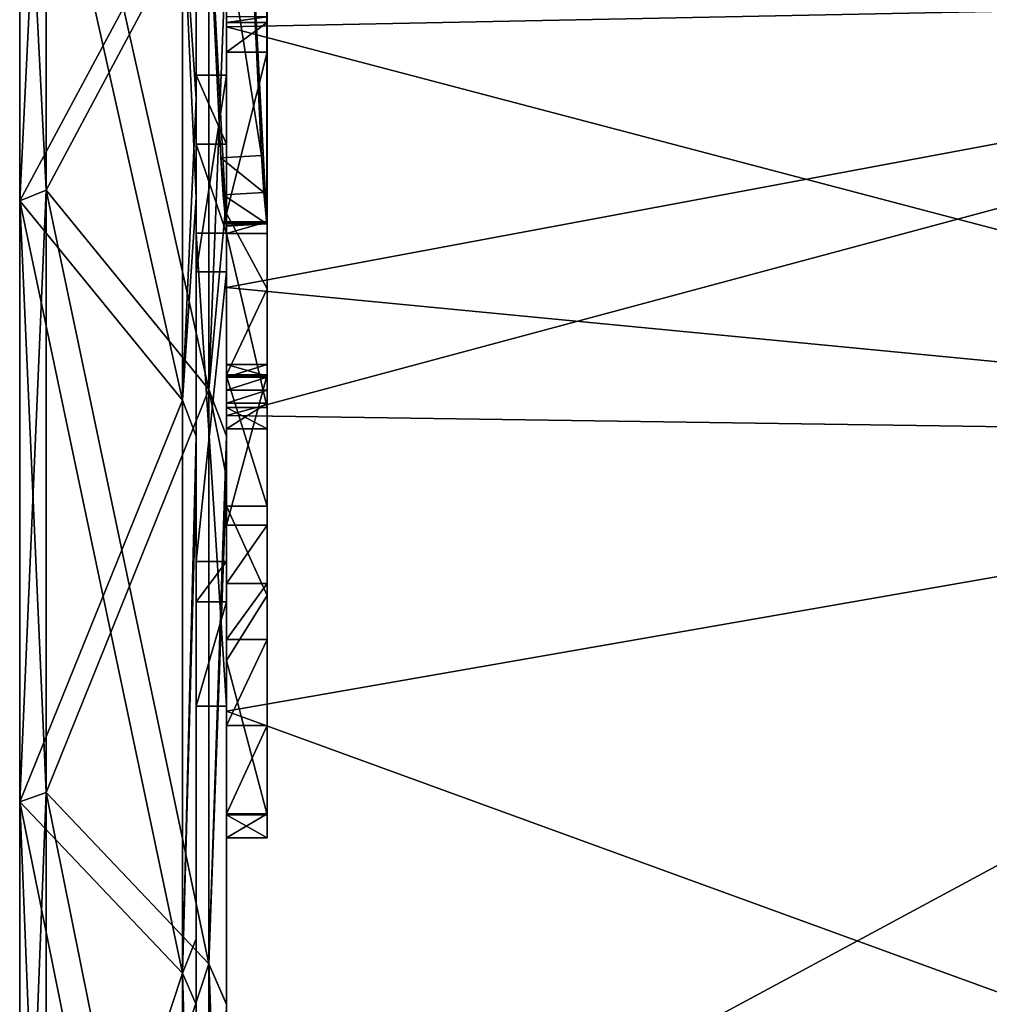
# Model space of a CAD drawing. Extents: x -1633 to 62, y -535 to 375.
# Tile 124 of 256: x -1280 to -1233, y 173 to 221. Entities that reach past the tile are written whole.
import ezdxf

# ---------------------------------------------------------------- set-up
doc = ezdxf.new("R2010")
doc.units = 0
doc.header["$LTSCALE"] = 33.374815
for name, color, linetype in [('408', 7, 'CONTINUOUS'), ('411', 7, 'CONTINUOUS'), ('464', 7, 'CONTINUOUS'), ('465', 7, 'CONTINUOUS'), ('466', 7, 'CONTINUOUS'), ('467', 7, 'CONTINUOUS'), ('470', 7, 'CONTINUOUS'), ('471', 7, 'CONTINUOUS'), ('472', 7, 'CONTINUOUS'), ('479', 7, 'CONTINUOUS'), ('480', 7, 'CONTINUOUS'), ('488', 7, 'CONTINUOUS'), ('490', 7, 'CONTINUOUS'), ('494', 7, 'CONTINUOUS'), ('496', 7, 'CONTINUOUS'), ('505', 7, 'CONTINUOUS'), ('507', 7, 'CONTINUOUS'), ('516', 7, 'CONTINUOUS'), ('518', 7, 'CONTINUOUS'), ('519', 7, 'CONTINUOUS'), ('520', 7, 'CONTINUOUS'), ('521', 7, 'CONTINUOUS'), ('522', 7, 'CONTINUOUS'), ('827', 7, 'CONTINUOUS'), ('828', 7, 'CONTINUOUS'), ('833', 7, 'CONTINUOUS'), ('834', 7, 'CONTINUOUS'), ('836', 7, 'CONTINUOUS'), ('839', 7, 'CONTINUOUS'), ('845', 7, 'CONTINUOUS'), ('860', 7, 'CONTINUOUS'), ('861', 7, 'CONTINUOUS'), ('862', 7, 'CONTINUOUS'), ('863', 7, 'CONTINUOUS')]:
    doc.layers.add(name, color=color, linetype=linetype)

msp = doc.modelspace()

# ---------------------------------------------------------------- linework, layer by layer
at = {"layer": '408', "color": 7, "linetype": 'CONTINUOUS'}
for points in [[(-1269.977, 224.613, 13.196), (-1269.977, 225, 0), (-1269.977, 220.677, -43.895), (-1269.977, 224.613, 13.196)], [(-1269.977, 149.801, 48.959), (-1269.977, 201.593, 99.926), (-1269.977, 224.613, 13.196), (-1269.977, 149.801, 48.959)], [(-1269.977, 175.379, -34.195), (-1269.977, 149.801, 48.959), (-1269.977, 224.613, 13.196), (-1269.977, 175.379, -34.195)], [(-1269.977, 201.593, 99.926), (-1269.977, 207.873, 86.104), (-1269.977, 224.613, 13.196), (-1269.977, 201.593, 99.926)], [(-1269.977, 175.379, -34.195), (-1269.977, 224.613, 13.196), (-1269.977, 220.677, -43.895), (-1269.977, 175.379, -34.195)], [(-1269.977, 207.873, -86.104), (-1269.977, 175.379, -34.195), (-1269.977, 220.677, -43.895), (-1269.977, 207.873, -86.104)], [(-1269.977, 187.08, -125.004), (-1269.977, 175.379, -34.195), (-1269.977, 207.873, -86.104), (-1269.977, 187.08, -125.004)], [(-1269.977, 101.598, 109.488), (-1269.977, 155, 163.095), (-1269.977, 201.593, 99.926), (-1269.977, 101.598, 109.488)], [(-1269.977, 149.801, 48.959), (-1269.977, 101.598, 109.488), (-1269.977, 201.593, 99.926), (-1269.977, 149.801, 48.959)], [(-1269.977, 155, 163.095), (-1269.977, 159.099, 159.099), (-1269.977, 201.593, 99.926), (-1269.977, 155, 163.095)], [(-1269.977, 128.318, -81.256), (-1269.977, 175.379, -34.195), (-1269.977, 187.08, -125.004), (-1269.977, 128.318, -81.256)], [(-1269.977, 159.099, -159.099), (-1269.977, 128.318, -81.256), (-1269.977, 187.08, -125.004), (-1269.977, 159.099, -159.099)], [(-1269.977, 100.111, -0.731), (-1269.977, 149.801, 48.959), (-1269.977, 175.379, -34.195), (-1269.977, 100.111, -0.731)], [(-1269.977, 128.318, -81.256), (-1269.977, 100.111, -0.731), (-1269.977, 175.379, -34.195), (-1269.977, 128.318, -81.256)]]:
    msp.add_3dface(points, dxfattribs=at)
at = {"layer": '411', "color": 7, "linetype": 'CONTINUOUS'}
for points in [[(-1269.977, 220.677, -43.895), (-1269.977, 225, 0), (-1193.169, 222.23, -35.198), (-1269.977, 220.677, -43.895)], [(-1269.977, 224.613, 13.196), (-1269.977, 207.873, 86.104), (-1193.169, 222.23, 35.198), (-1269.977, 224.613, 13.196)], [(-1269.977, 207.873, 86.104), (-1269.977, 201.593, 99.926), (-1193.169, 222.23, 35.198), (-1269.977, 207.873, 86.104)], [(-1193.169, 222.23, 35.198), (-1269.977, 201.593, 99.926), (-1193.169, 200.476, 102.148), (-1193.169, 222.23, 35.198)], [(-1193.169, 200.476, -102.148), (-1269.977, 220.677, -43.895), (-1193.169, 222.23, -35.198), (-1193.169, 200.476, -102.148)], [(-1269.977, 207.873, -86.104), (-1269.977, 220.677, -43.895), (-1193.169, 200.476, -102.148), (-1269.977, 207.873, -86.104)], [(-1269.977, 187.08, -125.004), (-1269.977, 207.873, -86.104), (-1193.169, 200.476, -102.148), (-1269.977, 187.08, -125.004)], [(-1269.977, 201.593, 99.926), (-1269.977, 159.099, 159.099), (-1193.169, 200.476, 102.148), (-1269.977, 201.593, 99.926)], [(-1193.169, 200.476, 102.148), (-1269.977, 159.099, 159.099), (-1193.169, 159.099, 159.099), (-1193.169, 200.476, 102.148)], [(-1193.169, 159.099, -159.099), (-1269.977, 187.08, -125.004), (-1193.169, 200.476, -102.148), (-1193.169, 159.099, -159.099)], [(-1269.977, 159.099, -159.099), (-1269.977, 187.08, -125.004), (-1193.169, 159.099, -159.099), (-1269.977, 159.099, -159.099)]]:
    msp.add_3dface(points, dxfattribs=at)
at = {"layer": '464', "color": 7, "linetype": 'CONTINUOUS'}
for points in [[(-1269.977, 216.52, -211.743), (-1269.977, 221.166, -194.604), (-1269.977, 229.561, -214.337), (-1269.977, 216.52, -211.743)], [(-1269.977, 226.733, -216.68), (-1269.977, 216.52, -211.743), (-1269.977, 229.561, -214.337), (-1269.977, 226.733, -216.68)], [(-1269.977, 211.906, -228.964), (-1269.977, 216.52, -211.743), (-1269.977, 226.733, -216.68), (-1269.977, 211.906, -228.964)], [(-1269.977, 221.166, -194.604), (-1269.977, 216.52, -211.743), (-1269.977, 220.893, -194.641), (-1269.977, 221.166, -194.604)], [(-1269.977, 220.893, -194.641), (-1269.977, 216.52, -211.743), (-1269.977, 200.366, -192.135), (-1269.977, 220.893, -194.641)], [(-1269.977, 219.439, -194.143), (-1269.977, 220.893, -194.641), (-1269.977, 200.366, -192.135), (-1269.977, 219.439, -194.143)], [(-1269.977, 219.439, -194.143), (-1269.977, 200.366, -192.135), (-1269.977, 211.513, -187.131), (-1269.977, 219.439, -194.143)], [(-1269.977, 216.52, -211.743), (-1269.977, 211.906, -228.964), (-1269.977, 203.53, -210.762), (-1269.977, 216.52, -211.743)], [(-1269.977, 200.366, -192.135), (-1269.977, 216.52, -211.743), (-1269.977, 197.147, -204.151), (-1269.977, 200.366, -192.135)], [(-1269.977, 197.147, -204.151), (-1269.977, 216.52, -211.743), (-1269.977, 203.53, -210.762), (-1269.977, 197.147, -204.151)], [(-1269.977, 211.906, -228.964), (-1269.977, 211.098, -229.633), (-1269.977, 201.983, -220.426), (-1269.977, 211.906, -228.964)], [(-1269.977, 203.53, -210.762), (-1269.977, 211.906, -228.964), (-1269.977, 204.091, -212.193), (-1269.977, 203.53, -210.762)], [(-1269.977, 204.091, -212.193), (-1269.977, 211.906, -228.964), (-1269.977, 203.471, -213.599), (-1269.977, 204.091, -212.193)], [(-1269.977, 203.471, -213.599), (-1269.977, 211.906, -228.964), (-1269.977, 202.832, -214.206), (-1269.977, 203.471, -213.599)], [(-1269.977, 202.832, -214.206), (-1269.977, 211.906, -228.964), (-1269.977, 202.191, -214.811), (-1269.977, 202.832, -214.206)], [(-1269.977, 202.191, -214.811), (-1269.977, 211.906, -228.964), (-1269.977, 200.935, -217.576), (-1269.977, 202.191, -214.811)], [(-1269.977, 200.935, -217.576), (-1269.977, 211.906, -228.964), (-1269.977, 201.983, -220.426), (-1269.977, 200.935, -217.576)], [(-1269.977, 203.586, -180.118), (-1269.977, 211.513, -187.131), (-1269.977, 200.366, -192.135), (-1269.977, 203.586, -180.118)], [(-1269.977, 201.983, -220.426), (-1269.977, 211.098, -229.633), (-1269.977, 210.536, -229.759), (-1269.977, 201.983, -220.426)], [(-1269.977, 203.586, -180.118), (-1269.977, 200.366, -192.135), (-1269.977, 186.37, -178.41), (-1269.977, 203.586, -180.118)], [(-1269.977, 196.204, -173.586), (-1269.977, 203.586, -180.118), (-1269.977, 190.598, -173.886), (-1269.977, 196.204, -173.586)], [(-1269.977, 190.598, -173.886), (-1269.977, 203.586, -180.118), (-1269.977, 186.37, -178.41), (-1269.977, 190.598, -173.886)], [(-1269.977, 197.147, -204.151), (-1269.977, 189.563, -196.298), (-1269.977, 200.366, -192.135), (-1269.977, 197.147, -204.151)], [(-1269.977, 186.37, -178.41), (-1269.977, 200.366, -192.135), (-1269.977, 182.034, -182.832), (-1269.977, 186.37, -178.41)], [(-1269.977, 182.034, -182.832), (-1269.977, 200.366, -192.135), (-1269.977, 180.857, -185.627), (-1269.977, 182.034, -182.832)], [(-1269.977, 180.857, -185.627), (-1269.977, 200.366, -192.135), (-1269.977, 181.979, -188.445), (-1269.977, 180.857, -185.627)], [(-1269.977, 181.979, -188.445), (-1269.977, 200.366, -192.135), (-1269.977, 189.563, -196.298), (-1269.977, 181.979, -188.445)], [(-1269.977, 193.339, -172.588), (-1269.977, 196.204, -173.586), (-1269.977, 190.598, -173.886), (-1269.977, 193.339, -172.588)]]:
    msp.add_3dface(points, dxfattribs=at)
at = {"layer": '465', "color": 7, "linetype": 'CONTINUOUS'}
for points in [[(-1267.977, 226.733, -216.68), (-1267.977, 239.421, -206.168), (-1267.977, 216.52, -211.743), (-1267.977, 226.733, -216.68)], [(-1267.977, 239.421, -206.168), (-1267.977, 221.166, -194.604), (-1267.977, 216.52, -211.743), (-1267.977, 239.421, -206.168)], [(-1267.977, 211.906, -228.964), (-1267.977, 226.733, -216.68), (-1267.977, 216.52, -211.743), (-1267.977, 211.906, -228.964)], [(-1267.977, 221.166, -194.604), (-1267.977, 220.893, -194.641), (-1267.977, 216.52, -211.743), (-1267.977, 221.166, -194.604)], [(-1267.977, 220.893, -194.641), (-1267.977, 219.439, -194.143), (-1267.977, 200.366, -192.135), (-1267.977, 220.893, -194.641)], [(-1267.977, 197.147, -204.151), (-1267.977, 220.893, -194.641), (-1267.977, 200.366, -192.135), (-1267.977, 197.147, -204.151)], [(-1267.977, 220.893, -194.641), (-1267.977, 197.147, -204.151), (-1267.977, 216.52, -211.743), (-1267.977, 220.893, -194.641)], [(-1267.977, 219.439, -194.143), (-1267.977, 207.821, -183.865), (-1267.977, 200.366, -192.135), (-1267.977, 219.439, -194.143)], [(-1267.977, 201.983, -220.426), (-1267.977, 211.906, -228.964), (-1267.977, 216.52, -211.743), (-1267.977, 201.983, -220.426)], [(-1267.977, 197.147, -204.151), (-1267.977, 203.53, -210.762), (-1267.977, 216.52, -211.743), (-1267.977, 197.147, -204.151)], [(-1267.977, 203.53, -210.762), (-1267.977, 204.091, -212.193), (-1267.977, 216.52, -211.743), (-1267.977, 203.53, -210.762)], [(-1267.977, 204.091, -212.193), (-1267.977, 203.471, -213.599), (-1267.977, 216.52, -211.743), (-1267.977, 204.091, -212.193)], [(-1267.977, 203.471, -213.599), (-1267.977, 202.832, -214.206), (-1267.977, 216.52, -211.743), (-1267.977, 203.471, -213.599)], [(-1267.977, 202.832, -214.206), (-1267.977, 202.191, -214.811), (-1267.977, 216.52, -211.743), (-1267.977, 202.832, -214.206)], [(-1267.977, 202.191, -214.811), (-1267.977, 200.935, -217.576), (-1267.977, 216.52, -211.743), (-1267.977, 202.191, -214.811)], [(-1267.977, 200.935, -217.576), (-1267.977, 201.983, -220.426), (-1267.977, 216.52, -211.743), (-1267.977, 200.935, -217.576)], [(-1267.977, 211.098, -229.633), (-1267.977, 211.906, -228.964), (-1267.977, 210.536, -229.759), (-1267.977, 211.098, -229.633)], [(-1267.977, 211.906, -228.964), (-1267.977, 201.983, -220.426), (-1267.977, 210.536, -229.759), (-1267.977, 211.906, -228.964)], [(-1267.977, 207.821, -183.865), (-1267.977, 203.586, -180.118), (-1267.977, 200.366, -192.135), (-1267.977, 207.821, -183.865)], [(-1267.977, 203.586, -180.118), (-1267.977, 196.204, -173.586), (-1267.977, 190.598, -173.886), (-1267.977, 203.586, -180.118)], [(-1267.977, 203.586, -180.118), (-1267.977, 190.598, -173.886), (-1267.977, 186.37, -178.41), (-1267.977, 203.586, -180.118)], [(-1267.977, 182.034, -182.832), (-1267.977, 203.586, -180.118), (-1267.977, 186.37, -178.41), (-1267.977, 182.034, -182.832)], [(-1267.977, 203.586, -180.118), (-1267.977, 182.034, -182.832), (-1267.977, 180.857, -185.627), (-1267.977, 203.586, -180.118)], [(-1267.977, 203.586, -180.118), (-1267.977, 180.857, -185.627), (-1267.977, 200.366, -192.135), (-1267.977, 203.586, -180.118)], [(-1267.977, 180.857, -185.627), (-1267.977, 181.979, -188.445), (-1267.977, 200.366, -192.135), (-1267.977, 180.857, -185.627)], [(-1267.977, 181.979, -188.445), (-1267.977, 192.755, -199.603), (-1267.977, 200.366, -192.135), (-1267.977, 181.979, -188.445)], [(-1267.977, 192.755, -199.603), (-1267.977, 197.147, -204.151), (-1267.977, 200.366, -192.135), (-1267.977, 192.755, -199.603)], [(-1267.977, 196.204, -173.586), (-1267.977, 193.339, -172.588), (-1267.977, 190.598, -173.886), (-1267.977, 196.204, -173.586)]]:
    msp.add_3dface(points, dxfattribs=at)
at = {"layer": '466', "color": 7, "linetype": 'CONTINUOUS'}
for points in [[(-1269.977, 203.471, -213.599), (-1269.977, 202.832, -214.206), (-1267.977, 203.471, -213.599), (-1269.977, 203.471, -213.599)], [(-1267.977, 203.471, -213.599), (-1269.977, 202.832, -214.206), (-1267.977, 202.832, -214.206), (-1267.977, 203.471, -213.599)], [(-1269.977, 202.832, -214.206), (-1269.977, 202.191, -214.811), (-1267.977, 202.832, -214.206), (-1269.977, 202.832, -214.206)], [(-1269.977, 202.191, -214.811), (-1267.977, 202.191, -214.811), (-1267.977, 202.832, -214.206), (-1269.977, 202.191, -214.811)]]:
    msp.add_3dface(points, dxfattribs=at)
at = {"layer": '467', "color": 7, "linetype": 'CONTINUOUS'}
for points in [[(-1269.977, 201.983, -220.426), (-1269.977, 210.536, -229.759), (-1267.977, 201.983, -220.426), (-1269.977, 201.983, -220.426)], [(-1267.977, 201.983, -220.426), (-1269.977, 210.536, -229.759), (-1267.977, 210.536, -229.759), (-1267.977, 201.983, -220.426)]]:
    msp.add_3dface(points, dxfattribs=at)
at = {"layer": '470', "color": 7, "linetype": 'CONTINUOUS'}
for points in [[(-1269.977, 190.598, -173.886), (-1269.977, 186.37, -178.41), (-1267.977, 190.598, -173.886), (-1269.977, 190.598, -173.886)], [(-1267.977, 190.598, -173.886), (-1269.977, 186.37, -178.41), (-1267.977, 186.37, -178.41), (-1267.977, 190.598, -173.886)], [(-1269.977, 186.37, -178.41), (-1269.977, 182.034, -182.832), (-1267.977, 186.37, -178.41), (-1269.977, 186.37, -178.41)], [(-1269.977, 182.034, -182.832), (-1267.977, 182.034, -182.832), (-1267.977, 186.37, -178.41), (-1269.977, 182.034, -182.832)]]:
    msp.add_3dface(points, dxfattribs=at)
at = {"layer": '471', "color": 7, "linetype": 'CONTINUOUS'}
for points in [[(-1269.977, 197.147, -204.151), (-1269.977, 203.53, -210.762), (-1267.977, 197.147, -204.151), (-1269.977, 197.147, -204.151)], [(-1267.977, 197.147, -204.151), (-1269.977, 203.53, -210.762), (-1267.977, 203.53, -210.762), (-1267.977, 197.147, -204.151)], [(-1269.977, 189.563, -196.298), (-1269.977, 197.147, -204.151), (-1267.977, 192.755, -199.603), (-1269.977, 189.563, -196.298)], [(-1267.977, 192.755, -199.603), (-1269.977, 197.147, -204.151), (-1267.977, 197.147, -204.151), (-1267.977, 192.755, -199.603)], [(-1267.977, 181.979, -188.445), (-1269.977, 189.563, -196.298), (-1267.977, 192.755, -199.603), (-1267.977, 181.979, -188.445)], [(-1269.977, 181.979, -188.445), (-1269.977, 189.563, -196.298), (-1267.977, 181.979, -188.445), (-1269.977, 181.979, -188.445)]]:
    msp.add_3dface(points, dxfattribs=at)
at = {"layer": '472', "color": 7, "linetype": 'CONTINUOUS'}
for points in [[(-1269.977, 219.439, -194.143), (-1269.977, 211.513, -187.131), (-1267.977, 219.439, -194.143), (-1269.977, 219.439, -194.143)], [(-1267.977, 219.439, -194.143), (-1269.977, 211.513, -187.131), (-1267.977, 207.821, -183.865), (-1267.977, 219.439, -194.143)], [(-1269.977, 211.513, -187.131), (-1269.977, 203.586, -180.118), (-1267.977, 207.821, -183.865), (-1269.977, 211.513, -187.131)], [(-1267.977, 207.821, -183.865), (-1269.977, 203.586, -180.118), (-1267.977, 203.586, -180.118), (-1267.977, 207.821, -183.865)], [(-1269.977, 203.586, -180.118), (-1269.977, 196.204, -173.586), (-1267.977, 203.586, -180.118), (-1269.977, 203.586, -180.118)], [(-1267.977, 203.586, -180.118), (-1269.977, 196.204, -173.586), (-1267.977, 196.204, -173.586), (-1267.977, 203.586, -180.118)]]:
    msp.add_3dface(points, dxfattribs=at)
at = {"layer": '479', "color": 7, "linetype": 'CONTINUOUS'}
for points in [[(-1269.977, 182.034, -182.832), (-1269.977, 180.857, -185.627), (-1267.977, 182.034, -182.832), (-1269.977, 182.034, -182.832)], [(-1267.977, 182.034, -182.832), (-1269.977, 180.857, -185.627), (-1267.977, 180.857, -185.627), (-1267.977, 182.034, -182.832)], [(-1269.977, 180.857, -185.627), (-1269.977, 181.979, -188.445), (-1267.977, 180.857, -185.627), (-1269.977, 180.857, -185.627)], [(-1267.977, 180.857, -185.627), (-1269.977, 181.979, -188.445), (-1267.977, 181.979, -188.445), (-1267.977, 180.857, -185.627)]]:
    msp.add_3dface(points, dxfattribs=at)
at = {"layer": '480', "color": 7, "linetype": 'CONTINUOUS'}
for points in [[(-1269.977, 196.204, -173.586), (-1269.977, 193.339, -172.588), (-1267.977, 196.204, -173.586), (-1269.977, 196.204, -173.586)], [(-1267.977, 196.204, -173.586), (-1269.977, 193.339, -172.588), (-1267.977, 193.339, -172.588), (-1267.977, 196.204, -173.586)], [(-1269.977, 193.339, -172.588), (-1269.977, 190.598, -173.886), (-1267.977, 193.339, -172.588), (-1269.977, 193.339, -172.588)], [(-1267.977, 193.339, -172.588), (-1269.977, 190.598, -173.886), (-1267.977, 190.598, -173.886), (-1267.977, 193.339, -172.588)]]:
    msp.add_3dface(points, dxfattribs=at)
at = {"layer": '488', "color": 7, "linetype": 'CONTINUOUS'}
for points in [[(-1269.977, 203.53, -210.762), (-1269.977, 204.091, -212.193), (-1267.977, 203.53, -210.762), (-1269.977, 203.53, -210.762)], [(-1269.977, 204.091, -212.193), (-1269.977, 203.471, -213.599), (-1267.977, 204.091, -212.193), (-1269.977, 204.091, -212.193)], [(-1267.977, 203.53, -210.762), (-1269.977, 204.091, -212.193), (-1267.977, 204.091, -212.193), (-1267.977, 203.53, -210.762)], [(-1267.977, 204.091, -212.193), (-1269.977, 203.471, -213.599), (-1267.977, 203.471, -213.599), (-1267.977, 204.091, -212.193)]]:
    msp.add_3dface(points, dxfattribs=at)
at = {"layer": '490', "color": 7, "linetype": 'CONTINUOUS'}
for points in [[(-1269.977, 221.166, -194.604), (-1269.977, 220.893, -194.641), (-1267.977, 221.166, -194.604), (-1269.977, 221.166, -194.604)], [(-1267.977, 221.166, -194.604), (-1269.977, 220.893, -194.641), (-1267.977, 220.893, -194.641), (-1267.977, 221.166, -194.604)], [(-1269.977, 220.893, -194.641), (-1269.977, 219.439, -194.143), (-1267.977, 220.893, -194.641), (-1269.977, 220.893, -194.641)], [(-1267.977, 220.893, -194.641), (-1269.977, 219.439, -194.143), (-1267.977, 219.439, -194.143), (-1267.977, 220.893, -194.641)]]:
    msp.add_3dface(points, dxfattribs=at)
at = {"layer": '494', "color": 7, "linetype": 'CONTINUOUS'}
for points in [[(-1269.132, 232.651, -229.138), (-1268.267, 214.359, -231.449), (-1271.124, 232.539, -229.003), (-1269.132, 232.651, -229.138)], [(-1271.124, 232.539, -229.003), (-1268.267, 214.359, -231.449), (-1270.259, 214.248, -231.314), (-1271.124, 232.539, -229.003)]]:
    msp.add_3dface(points, dxfattribs=at)
at = {"layer": '496', "color": 7, "linetype": 'CONTINUOUS'}
for points in [[(-1269.977, 202.191, -214.811), (-1269.977, 200.935, -217.576), (-1267.977, 202.191, -214.811), (-1269.977, 202.191, -214.811)], [(-1267.977, 202.191, -214.811), (-1269.977, 200.935, -217.576), (-1267.977, 200.935, -217.576), (-1267.977, 202.191, -214.811)], [(-1269.977, 200.935, -217.576), (-1269.977, 201.983, -220.426), (-1267.977, 200.935, -217.576), (-1269.977, 200.935, -217.576)], [(-1267.977, 200.935, -217.576), (-1269.977, 201.983, -220.426), (-1267.977, 201.983, -220.426), (-1267.977, 200.935, -217.576)]]:
    msp.add_3dface(points, dxfattribs=at)
at = {"layer": '505', "color": 7, "linetype": 'CONTINUOUS'}
for points in [[(-1268.267, 214.359, -231.449), (-1268.152, 212.54, -231.256), (-1270.259, 214.248, -231.314), (-1268.267, 214.359, -231.449)], [(-1268.152, 212.54, -231.256), (-1270.144, 212.429, -231.122), (-1270.259, 214.248, -231.314), (-1268.152, 212.54, -231.256)], [(-1268.152, 212.54, -231.256), (-1268, 211.002, -230.274), (-1270.144, 212.429, -231.122), (-1268.152, 212.54, -231.256)], [(-1268, 211.002, -230.274), (-1269.992, 210.89, -230.14), (-1270.144, 212.429, -231.122), (-1268, 211.002, -230.274)]]:
    msp.add_3dface(points, dxfattribs=at)
at = {"layer": '507', "color": 7, "linetype": 'CONTINUOUS'}
for points in [[(-1269.977, 210.536, -229.759), (-1269.977, 211.098, -229.633), (-1267.977, 211.098, -229.633), (-1269.977, 210.536, -229.759)], [(-1269.977, 210.536, -229.759), (-1267.977, 211.098, -229.633), (-1267.977, 210.536, -229.759), (-1269.977, 210.536, -229.759)]]:
    msp.add_3dface(points, dxfattribs=at)
at = {"layer": '516', "color": 7, "linetype": 'CONTINUOUS'}
for points in [[(-1268, 211.002, -230.274), (-1269.985, 210.937, -229.993), (-1269.992, 210.89, -230.14), (-1268, 211.002, -230.274)], [(-1268, 211.002, -230.274), (-1267.993, 211.048, -230.127), (-1269.985, 210.937, -229.993), (-1268, 211.002, -230.274)]]:
    msp.add_3dface(points, dxfattribs=at)
at = {"layer": '518', "color": 7, "linetype": 'CONTINUOUS'}
for points in [[(-1269.985, 226.844, -216.814), (-1271.124, 232.539, -229.003), (-1269.985, 210.937, -229.993), (-1269.985, 226.844, -216.814)], [(-1269.985, 210.937, -229.993), (-1271.124, 232.539, -229.003), (-1270.259, 214.248, -231.314), (-1269.985, 210.937, -229.993)], [(-1269.992, 210.89, -230.14), (-1269.985, 210.937, -229.993), (-1270.259, 214.248, -231.314), (-1269.992, 210.89, -230.14)], [(-1270.144, 212.429, -231.122), (-1269.992, 210.89, -230.14), (-1270.259, 214.248, -231.314), (-1270.144, 212.429, -231.122)]]:
    msp.add_3dface(points, dxfattribs=at)
at = {"layer": '519', "color": 7, "linetype": 'CONTINUOUS'}
for points in [[(-1268.267, 214.359, -231.449), (-1269.132, 232.651, -229.138), (-1268, 211.002, -230.274), (-1268.267, 214.359, -231.449)], [(-1268, 211.002, -230.274), (-1269.132, 232.651, -229.138), (-1267.993, 211.048, -230.127), (-1268, 211.002, -230.274)], [(-1267.993, 211.048, -230.127), (-1269.132, 232.651, -229.138), (-1267.993, 226.955, -216.948), (-1267.993, 211.048, -230.127)], [(-1268.152, 212.54, -231.256), (-1268.267, 214.359, -231.449), (-1268, 211.002, -230.274), (-1268.152, 212.54, -231.256)]]:
    msp.add_3dface(points, dxfattribs=at)
at = {"layer": '520', "color": 7, "linetype": 'CONTINUOUS'}
for points in [[(-1267.993, 211.048, -230.127), (-1267.993, 226.955, -216.948), (-1267.981, 226.844, -216.814), (-1267.993, 211.048, -230.127)], [(-1267.993, 211.048, -230.127), (-1267.981, 226.844, -216.814), (-1267.981, 211.073, -229.88), (-1267.993, 211.048, -230.127)], [(-1267.981, 226.844, -216.814), (-1267.977, 226.733, -216.68), (-1267.981, 211.073, -229.88), (-1267.981, 226.844, -216.814)], [(-1267.981, 211.073, -229.88), (-1267.977, 226.733, -216.68), (-1267.977, 211.906, -228.964), (-1267.981, 211.073, -229.88)], [(-1267.977, 211.098, -229.633), (-1267.981, 211.073, -229.88), (-1267.977, 211.906, -228.964), (-1267.977, 211.098, -229.633)]]:
    msp.add_3dface(points, dxfattribs=at)
at = {"layer": '521', "color": 7, "linetype": 'CONTINUOUS'}
for points in [[(-1269.985, 226.844, -216.814), (-1269.985, 210.937, -229.993), (-1269.979, 211.017, -229.813), (-1269.985, 226.844, -216.814)], [(-1269.979, 226.788, -216.747), (-1269.985, 226.844, -216.814), (-1269.979, 211.017, -229.813), (-1269.979, 226.788, -216.747)], [(-1269.977, 211.098, -229.633), (-1269.977, 211.906, -228.964), (-1269.979, 226.788, -216.747), (-1269.977, 211.098, -229.633)], [(-1269.977, 211.098, -229.633), (-1269.979, 226.788, -216.747), (-1269.979, 211.017, -229.813), (-1269.977, 211.098, -229.633)], [(-1269.977, 211.906, -228.964), (-1269.977, 226.733, -216.68), (-1269.979, 226.788, -216.747), (-1269.977, 211.906, -228.964)]]:
    msp.add_3dface(points, dxfattribs=at)
at = {"layer": '522', "color": 7, "linetype": 'CONTINUOUS'}
for points in [[(-1269.985, 210.937, -229.993), (-1267.993, 211.048, -230.127), (-1269.979, 211.017, -229.813), (-1269.985, 210.937, -229.993)], [(-1267.993, 211.048, -230.127), (-1269.977, 211.098, -229.633), (-1269.979, 211.017, -229.813), (-1267.993, 211.048, -230.127)], [(-1269.977, 211.098, -229.633), (-1267.993, 211.048, -230.127), (-1267.981, 211.073, -229.88), (-1269.977, 211.098, -229.633)], [(-1269.977, 211.098, -229.633), (-1267.981, 211.073, -229.88), (-1267.977, 211.098, -229.633), (-1269.977, 211.098, -229.633)]]:
    msp.add_3dface(points, dxfattribs=at)
at = {"layer": '827', "color": 7, "linetype": 'CONTINUOUS'}
for points in [[(-1271.477, 211.258, -107.459), (-1271.477, 230.262, -63.327), (-1271.477, 257.008, -120.041), (-1271.477, 211.258, -107.459)], [(-1271.477, 211.258, -107.459), (-1271.477, 257.008, -120.041), (-1271.477, 232.083, -163.097), (-1271.477, 211.258, -107.459)], [(-1271.477, 252.866, 128.538), (-1271.477, 206.403, 139.962), (-1271.477, 245.655, 141.833), (-1271.477, 252.866, 128.538)], [(-1271.477, 206.403, 139.962), (-1271.477, 252.866, 128.538), (-1271.477, 200.196, 92.401), (-1271.477, 206.403, 139.962)], [(-1271.477, 200.196, 92.401), (-1271.477, 252.866, 128.538), (-1271.477, 237.149, 82.5), (-1271.477, 200.196, 92.401)], [(-1271.477, 206.403, 139.962), (-1271.477, 225.041, 172.684), (-1271.477, 245.655, 141.833), (-1271.477, 206.403, 139.962)], [(-1271.477, 218.312, 42.967), (-1271.477, 237.149, 82.5), (-1271.477, 244.733, 31.243), (-1271.477, 218.312, 42.967)], [(-1271.477, 208.646, 40.913), (-1271.477, 218.312, 42.967), (-1271.477, 244.733, 31.243), (-1271.477, 208.646, 40.913)], [(-1271.477, 208.646, 40.913), (-1271.477, 244.733, 31.243), (-1271.477, 192.965, -4.109), (-1271.477, 208.646, 40.913)], [(-1271.477, 192.965, -4.109), (-1271.477, 244.733, 31.243), (-1271.477, 236.506, -15.776), (-1271.477, 192.965, -4.109)], [(-1271.477, 200.196, 92.401), (-1271.477, 237.149, 82.5), (-1271.477, 210.547, 71.945), (-1271.477, 200.196, 92.401)], [(-1271.477, 210.547, 71.945), (-1271.477, 237.149, 82.5), (-1271.477, 214.918, 57.587), (-1271.477, 210.547, 71.945)], [(-1271.477, 214.918, 57.587), (-1271.477, 237.149, 82.5), (-1271.477, 218.312, 42.967), (-1271.477, 214.918, 57.587)], [(-1271.477, 192.965, -4.109), (-1271.477, 236.506, -15.776), (-1271.477, 187.137, -51.772), (-1271.477, 192.965, -4.109)], [(-1271.477, 187.137, -51.772), (-1271.477, 236.506, -15.776), (-1271.477, 230.262, -63.327), (-1271.477, 187.137, -51.772)], [(-1271.477, 197.862, -153.094), (-1271.477, 211.258, -107.459), (-1271.477, 232.083, -163.097), (-1271.477, 197.862, -153.094)], [(-1271.477, 197.862, -153.094), (-1271.477, 232.083, -163.097), (-1271.477, 198.437, -202.697), (-1271.477, 197.862, -153.094)], [(-1271.477, 232.083, -163.097), (-1271.477, 217.14, -182.519), (-1271.477, 200.577, -200.579), (-1271.477, 232.083, -163.097)], [(-1271.477, 198.437, -202.697), (-1271.477, 232.083, -163.097), (-1271.477, 200.577, -200.579), (-1271.477, 198.437, -202.697)], [(-1271.477, 187.137, -51.772), (-1271.477, 230.262, -63.327), (-1271.477, 211.258, -107.459), (-1271.477, 187.137, -51.772)], [(-1271.477, 212.3, 188.127), (-1271.477, 225.041, 172.684), (-1271.477, 206.403, 139.962), (-1271.477, 212.3, 188.127)], [(-1271.477, 212.3, 188.127), (-1271.477, 168.784, 199.266), (-1271.477, 200.575, 200.581), (-1271.477, 212.3, 188.127)], [(-1271.477, 168.784, 199.266), (-1271.477, 212.3, 188.127), (-1271.477, 161.378, 152.027), (-1271.477, 168.784, 199.266)], [(-1271.477, 161.378, 152.027), (-1271.477, 212.3, 188.127), (-1271.477, 206.403, 139.962), (-1271.477, 161.378, 152.027)], [(-1271.477, 167.482, -95.729), (-1271.477, 187.137, -51.772), (-1271.477, 211.258, -107.459), (-1271.477, 167.482, -95.729)], [(-1271.477, 167.482, -95.729), (-1271.477, 211.258, -107.459), (-1271.477, 165.387, -144.392), (-1271.477, 167.482, -95.729)], [(-1271.477, 165.387, -144.392), (-1271.477, 211.258, -107.459), (-1271.477, 197.862, -153.094), (-1271.477, 165.387, -144.392)], [(-1271.477, 187.316, 64.397), (-1271.477, 200.196, 92.401), (-1271.477, 210.547, 71.945), (-1271.477, 187.316, 64.397)], [(-1271.477, 194.418, 37.889), (-1271.477, 208.646, 40.913), (-1271.477, 192.965, -4.109), (-1271.477, 194.418, 37.889)], [(-1271.477, 161.378, 152.027), (-1271.477, 206.403, 139.962), (-1271.477, 163.243, 102.303), (-1271.477, 161.378, 152.027)], [(-1271.477, 163.243, 102.303), (-1271.477, 206.403, 139.962), (-1271.477, 200.196, 92.401), (-1271.477, 163.243, 102.303)], [(-1271.477, 200.575, 200.581), (-1271.477, 168.784, 199.266), (-1271.477, 172.677, 225.046), (-1271.477, 200.575, 200.581)], [(-1271.477, 163.243, 102.303), (-1271.477, 200.196, 92.401), (-1271.477, 164.688, 52.692), (-1271.477, 163.243, 102.303)], [(-1271.477, 164.688, 52.692), (-1271.477, 200.196, 92.401), (-1271.477, 187.316, 64.397), (-1271.477, 164.688, 52.692)], [(-1271.477, 160.005, -192.174), (-1271.477, 197.862, -153.094), (-1271.477, 198.437, -202.697), (-1271.477, 160.005, -192.174)], [(-1271.477, 160.005, -192.174), (-1271.477, 198.437, -202.697), (-1271.477, 151.371, -239.896), (-1271.477, 160.005, -192.174)], [(-1271.477, 198.437, -202.697), (-1271.477, 175.89, -222.544), (-1271.477, 151.371, -239.896), (-1271.477, 198.437, -202.697)], [(-1271.477, 165.387, -144.392), (-1271.477, 197.862, -153.094), (-1271.477, 167.58, -146.367), (-1271.477, 165.387, -144.392)], [(-1271.477, 167.58, -146.367), (-1271.477, 197.862, -153.094), (-1271.477, 160.005, -192.174), (-1271.477, 167.58, -146.367)], [(-1271.477, 192.445, 45.254), (-1271.477, 194.418, 37.889), (-1271.477, 151.623, 7.724), (-1271.477, 192.445, 45.254)], [(-1271.477, 151.623, 7.724), (-1271.477, 194.418, 37.889), (-1271.477, 192.965, -4.109), (-1271.477, 151.623, 7.724)], [(-1271.477, 151.623, 7.724), (-1271.477, 192.965, -4.109), (-1271.477, 151.242, -13.232), (-1271.477, 151.623, 7.724)], [(-1271.477, 151.242, -13.232), (-1271.477, 192.965, -4.109), (-1271.477, 146.23, -40.819), (-1271.477, 151.242, -13.232)], [(-1271.477, 146.23, -40.819), (-1271.477, 192.965, -4.109), (-1271.477, 187.137, -51.772), (-1271.477, 146.23, -40.819)], [(-1271.477, 192.445, 45.254), (-1271.477, 164.688, 52.692), (-1271.477, 187.316, 64.397), (-1271.477, 192.445, 45.254)], [(-1271.477, 164.688, 52.692), (-1271.477, 192.445, 45.254), (-1271.477, 151.623, 7.724), (-1271.477, 164.688, 52.692)], [(-1271.477, 146.23, -40.819), (-1271.477, 187.137, -51.772), (-1271.477, 137.595, -64.162), (-1271.477, 146.23, -40.819)], [(-1271.477, 137.595, -64.162), (-1271.477, 187.137, -51.772), (-1271.477, 167.482, -95.729), (-1271.477, 137.595, -64.162)]]:
    msp.add_3dface(points, dxfattribs=at)
at = {"layer": '828', "color": 7, "linetype": 'CONTINUOUS'}
for points in [[(-1272.147, 227.026, 174.203), (-1272.147, 202.346, 202.346), (-1280.138, 238.006, 182.628), (-1272.147, 227.026, 174.203)], [(-1280.138, 238.006, 182.628), (-1272.147, 202.346, 202.346), (-1280.138, 212.132, 212.132), (-1280.138, 238.006, 182.628)], [(-1280.138, 212.132, -212.132), (-1272.147, 227.026, -174.203), (-1280.138, 238.006, -182.628), (-1280.138, 212.132, -212.132)], [(-1272.147, 202.346, -202.346), (-1272.147, 227.026, -174.203), (-1280.138, 212.132, -212.132), (-1272.147, 202.346, -202.346)], [(-1272.147, 202.346, 202.346), (-1272.147, 174.203, 227.026), (-1280.138, 212.132, 212.132), (-1272.147, 202.346, 202.346)], [(-1280.138, 212.132, 212.132), (-1272.147, 174.203, 227.026), (-1280.138, 182.628, 238.006), (-1280.138, 212.132, 212.132)], [(-1280.138, 182.628, -238.006), (-1272.147, 202.346, -202.346), (-1280.138, 212.132, -212.132), (-1280.138, 182.628, -238.006)], [(-1272.147, 174.203, -227.026), (-1272.147, 202.346, -202.346), (-1280.138, 182.628, -238.006), (-1272.147, 174.203, -227.026)], [(-1272.147, 174.203, 227.026), (-1272.147, 143.08, 247.822), (-1280.138, 182.628, 238.006), (-1272.147, 174.203, 227.026)], [(-1280.138, 182.628, 238.006), (-1272.147, 143.08, 247.822), (-1280.138, 150, 259.808), (-1280.138, 182.628, 238.006)], [(-1280.138, 150, -259.808), (-1272.147, 174.203, -227.026), (-1280.138, 182.628, -238.006), (-1280.138, 150, -259.808)], [(-1272.147, 143.08, -247.822), (-1272.147, 174.203, -227.026), (-1280.138, 150, -259.808), (-1272.147, 143.08, -247.822)]]:
    msp.add_3dface(points, dxfattribs=at)
at = {"layer": '833', "color": 7, "linetype": 'CONTINUOUS'}
for points in [[(-1269.977, 245.656, -141.831), (-1269.977, 257.099, -119.847), (-1269.977, 213.014, -107.93), (-1269.977, 245.656, -141.831)], [(-1269.977, 257.099, -119.847), (-1269.977, 231.028, -63.532), (-1269.977, 213.014, -107.93), (-1269.977, 257.099, -119.847)], [(-1269.977, 253.228, 127.823), (-1269.977, 225.041, 172.684), (-1269.977, 207.53, 139.66), (-1269.977, 253.228, 127.823)], [(-1269.977, 253.228, 127.823), (-1269.977, 207.53, 139.66), (-1269.977, 237.323, 82.453), (-1269.977, 253.228, 127.823)], [(-1269.977, 232.466, -162.55), (-1269.977, 245.656, -141.831), (-1269.977, 213.014, -107.93), (-1269.977, 232.466, -162.55)], [(-1269.977, 218.312, 42.967), (-1269.977, 208.646, 40.913), (-1269.977, 245.459, 31.049), (-1269.977, 218.312, 42.967)], [(-1269.977, 237.323, 82.453), (-1269.977, 218.312, 42.967), (-1269.977, 245.459, 31.049), (-1269.977, 237.323, 82.453)], [(-1269.977, 245.459, 31.049), (-1269.977, 208.646, 40.913), (-1269.977, 238.301, -16.257), (-1269.977, 245.459, 31.049)], [(-1269.977, 238.301, -16.257), (-1269.977, 208.646, 40.913), (-1269.977, 194.771, -4.593), (-1269.977, 238.301, -16.257)], [(-1269.977, 238.301, -16.257), (-1269.977, 194.771, -4.593), (-1269.977, 188.567, -52.155), (-1269.977, 238.301, -16.257)], [(-1269.977, 231.028, -63.532), (-1269.977, 238.301, -16.257), (-1269.977, 188.567, -52.155), (-1269.977, 231.028, -63.532)], [(-1269.977, 210.547, 71.945), (-1269.977, 214.918, 57.587), (-1269.977, 237.323, 82.453), (-1269.977, 210.547, 71.945)], [(-1269.977, 210.547, 71.945), (-1269.977, 237.323, 82.453), (-1269.977, 200.486, 92.324), (-1269.977, 210.547, 71.945)], [(-1269.977, 214.918, 57.587), (-1269.977, 218.312, 42.967), (-1269.977, 237.323, 82.453), (-1269.977, 214.918, 57.587)], [(-1269.977, 237.323, 82.453), (-1269.977, 207.53, 139.66), (-1269.977, 200.486, 92.324), (-1269.977, 237.323, 82.453)], [(-1269.977, 225.042, -172.682), (-1269.977, 232.466, -162.55), (-1269.977, 198.701, -153.319), (-1269.977, 225.042, -172.682)], [(-1269.977, 232.466, -162.55), (-1269.977, 213.014, -107.93), (-1269.977, 198.701, -153.319), (-1269.977, 232.466, -162.55)], [(-1269.977, 231.028, -63.532), (-1269.977, 188.567, -52.155), (-1269.977, 213.014, -107.93), (-1269.977, 231.028, -63.532)], [(-1269.977, 200.577, -200.579), (-1269.977, 225.042, -172.682), (-1269.977, 198.701, -153.319), (-1269.977, 200.577, -200.579)], [(-1269.977, 225.041, 172.684), (-1269.977, 212.3, 188.127), (-1269.977, 207.53, 139.66), (-1269.977, 225.041, 172.684)], [(-1269.977, 213.014, -107.93), (-1269.977, 188.567, -52.155), (-1269.977, 169.415, -96.247), (-1269.977, 213.014, -107.93)], [(-1269.977, 213.014, -107.93), (-1269.977, 169.415, -96.247), (-1269.977, 198.701, -153.319), (-1269.977, 213.014, -107.93)], [(-1269.977, 212.3, 188.127), (-1269.977, 200.575, 200.581), (-1269.977, 168.784, 199.266), (-1269.977, 212.3, 188.127)], [(-1269.977, 212.3, 188.127), (-1269.977, 168.784, 199.266), (-1269.977, 162.364, 151.762), (-1269.977, 212.3, 188.127)], [(-1269.977, 207.53, 139.66), (-1269.977, 212.3, 188.127), (-1269.977, 162.364, 151.762), (-1269.977, 207.53, 139.66)], [(-1269.977, 187.316, 64.397), (-1269.977, 210.547, 71.945), (-1269.977, 200.486, 92.324), (-1269.977, 187.316, 64.397)], [(-1269.977, 208.646, 40.913), (-1269.977, 194.418, 37.889), (-1269.977, 194.771, -4.593), (-1269.977, 208.646, 40.913)], [(-1269.977, 207.53, 139.66), (-1269.977, 162.364, 151.762), (-1269.977, 163.648, 102.194), (-1269.977, 207.53, 139.66)], [(-1269.977, 200.486, 92.324), (-1269.977, 207.53, 139.66), (-1269.977, 163.648, 102.194), (-1269.977, 200.486, 92.324)], [(-1269.977, 198.54, -202.596), (-1269.977, 200.577, -200.579), (-1269.977, 198.701, -153.319), (-1269.977, 198.54, -202.596)], [(-1269.977, 200.575, 200.581), (-1269.977, 172.677, 225.046), (-1269.977, 168.784, 199.266), (-1269.977, 200.575, 200.581)], [(-1269.977, 187.316, 64.397), (-1269.977, 200.486, 92.324), (-1269.977, 163.648, 102.194), (-1269.977, 187.316, 64.397)], [(-1269.977, 198.54, -202.596), (-1269.977, 198.701, -153.319), (-1269.977, 160.188, -192.223), (-1269.977, 198.54, -202.596)], [(-1269.977, 165.387, -144.392), (-1269.977, 167.58, -146.367), (-1269.977, 198.701, -153.319), (-1269.977, 165.387, -144.392)], [(-1269.977, 169.415, -96.247), (-1269.977, 165.387, -144.392), (-1269.977, 198.701, -153.319), (-1269.977, 169.415, -96.247)], [(-1269.977, 198.701, -153.319), (-1269.977, 167.58, -146.367), (-1269.977, 160.188, -192.223), (-1269.977, 198.701, -153.319)], [(-1269.977, 172.679, -225.045), (-1269.977, 198.54, -202.596), (-1269.977, 160.188, -192.223), (-1269.977, 172.679, -225.045)], [(-1269.977, 151.655, 7.077), (-1269.977, 151.242, -13.232), (-1269.977, 194.771, -4.593), (-1269.977, 151.655, 7.077)], [(-1269.977, 165.869, 52.375), (-1269.977, 151.655, 7.077), (-1269.977, 194.771, -4.593), (-1269.977, 165.869, 52.375)], [(-1269.977, 151.242, -13.232), (-1269.977, 146.647, -39.294), (-1269.977, 194.771, -4.593), (-1269.977, 151.242, -13.232)], [(-1269.977, 194.771, -4.593), (-1269.977, 146.647, -39.294), (-1269.977, 188.567, -52.155), (-1269.977, 194.771, -4.593)], [(-1269.977, 194.418, 37.889), (-1269.977, 192.445, 45.254), (-1269.977, 194.771, -4.593), (-1269.977, 194.418, 37.889)], [(-1269.977, 192.445, 45.254), (-1269.977, 165.869, 52.375), (-1269.977, 194.771, -4.593), (-1269.977, 192.445, 45.254)], [(-1269.977, 192.445, 45.254), (-1269.977, 187.316, 64.397), (-1269.977, 165.869, 52.375), (-1269.977, 192.445, 45.254)], [(-1269.977, 146.647, -39.294), (-1269.977, 146.23, -40.819), (-1269.977, 188.567, -52.155), (-1269.977, 146.647, -39.294)], [(-1269.977, 188.567, -52.155), (-1269.977, 146.23, -40.819), (-1269.977, 169.415, -96.247), (-1269.977, 188.567, -52.155)], [(-1269.977, 187.316, 64.397), (-1269.977, 163.648, 102.194), (-1269.977, 165.869, 52.375), (-1269.977, 187.316, 64.397)], [(-1269.977, 151.87, -239.58), (-1269.977, 172.679, -225.045), (-1269.977, 160.188, -192.223), (-1269.977, 151.87, -239.58)]]:
    msp.add_3dface(points, dxfattribs=at)
at = {"layer": '834', "color": 7, "linetype": 'CONTINUOUS'}
for points in [[(-1278.839, 212.662, -212.662), (-1278.839, 238.601, -183.085), (-1270.848, 202.876, -202.876), (-1278.839, 212.662, -212.662)], [(-1270.848, 202.876, -202.876), (-1278.839, 238.601, -183.085), (-1270.848, 227.621, -174.66), (-1270.848, 202.876, -202.876)], [(-1278.839, 238.601, 183.085), (-1278.839, 212.662, 212.662), (-1270.848, 227.621, 174.66), (-1278.839, 238.601, 183.085)], [(-1270.848, 227.621, 174.66), (-1278.839, 212.662, 212.662), (-1270.848, 202.876, 202.876), (-1270.848, 227.621, 174.66)], [(-1278.839, 183.085, -238.601), (-1278.839, 212.662, -212.662), (-1270.848, 174.66, -227.621), (-1278.839, 183.085, -238.601)], [(-1270.848, 174.66, -227.621), (-1278.839, 212.662, -212.662), (-1270.848, 202.876, -202.876), (-1270.848, 174.66, -227.621)], [(-1278.839, 212.662, 212.662), (-1278.839, 183.085, 238.601), (-1270.848, 202.876, 202.876), (-1278.839, 212.662, 212.662)], [(-1270.848, 202.876, 202.876), (-1278.839, 183.085, 238.601), (-1270.848, 174.66, 227.621), (-1270.848, 202.876, 202.876)], [(-1278.839, 150.375, -260.457), (-1278.839, 183.085, -238.601), (-1270.848, 143.455, -248.472), (-1278.839, 150.375, -260.457)], [(-1270.848, 143.455, -248.472), (-1278.839, 183.085, -238.601), (-1270.848, 174.66, -227.621), (-1270.848, 143.455, -248.472)], [(-1278.839, 183.085, 238.601), (-1278.839, 150.375, 260.457), (-1270.848, 174.66, 227.621), (-1278.839, 183.085, 238.601)], [(-1270.848, 174.66, 227.621), (-1278.839, 150.375, 260.457), (-1270.848, 143.455, 248.472), (-1270.848, 174.66, 227.621)]]:
    msp.add_3dface(points, dxfattribs=at)
at = {"layer": '836', "color": 7, "linetype": 'CONTINUOUS'}
for points in [[(-1278.839, 212.662, -212.662), (-1280.138, 238.006, -182.628), (-1278.839, 238.601, -183.085), (-1278.839, 212.662, -212.662)], [(-1280.138, 238.006, 182.628), (-1280.138, 212.132, 212.132), (-1278.839, 238.601, 183.085), (-1280.138, 238.006, 182.628)], [(-1278.839, 238.601, 183.085), (-1280.138, 212.132, 212.132), (-1278.839, 212.662, 212.662), (-1278.839, 238.601, 183.085)], [(-1280.138, 212.132, -212.132), (-1280.138, 238.006, -182.628), (-1278.839, 212.662, -212.662), (-1280.138, 212.132, -212.132)], [(-1278.839, 183.085, -238.601), (-1280.138, 212.132, -212.132), (-1278.839, 212.662, -212.662), (-1278.839, 183.085, -238.601)], [(-1280.138, 212.132, 212.132), (-1280.138, 182.628, 238.006), (-1278.839, 212.662, 212.662), (-1280.138, 212.132, 212.132)], [(-1278.839, 212.662, 212.662), (-1280.138, 182.628, 238.006), (-1278.839, 183.085, 238.601), (-1278.839, 212.662, 212.662)], [(-1280.138, 182.628, -238.006), (-1280.138, 212.132, -212.132), (-1278.839, 183.085, -238.601), (-1280.138, 182.628, -238.006)], [(-1278.839, 150.375, -260.457), (-1280.138, 182.628, -238.006), (-1278.839, 183.085, -238.601), (-1278.839, 150.375, -260.457)], [(-1280.138, 182.628, 238.006), (-1280.138, 150, 259.808), (-1278.839, 183.085, 238.601), (-1280.138, 182.628, 238.006)], [(-1278.839, 183.085, 238.601), (-1280.138, 150, 259.808), (-1278.839, 150.375, 260.457), (-1278.839, 183.085, 238.601)], [(-1280.138, 150, -259.808), (-1280.138, 182.628, -238.006), (-1278.839, 150.375, -260.457), (-1280.138, 150, -259.808)]]:
    msp.add_3dface(points, dxfattribs=at)
at = {"layer": '839', "color": 7, "linetype": 'CONTINUOUS'}
for points in [[(-1271.477, 217.14, -182.519), (-1271.477, 232.083, -163.097), (-1272.147, 227.026, -174.203), (-1271.477, 217.14, -182.519)], [(-1271.477, 225.041, 172.684), (-1271.477, 212.3, 188.127), (-1272.147, 227.026, 174.203), (-1271.477, 225.041, 172.684)], [(-1271.477, 212.3, 188.127), (-1272.147, 202.346, 202.346), (-1272.147, 227.026, 174.203), (-1271.477, 212.3, 188.127)], [(-1271.477, 217.14, -182.519), (-1272.147, 227.026, -174.203), (-1272.147, 202.346, -202.346), (-1271.477, 217.14, -182.519)], [(-1271.477, 200.577, -200.579), (-1271.477, 217.14, -182.519), (-1272.147, 202.346, -202.346), (-1271.477, 200.577, -200.579)], [(-1271.477, 212.3, 188.127), (-1271.477, 200.575, 200.581), (-1272.147, 202.346, 202.346), (-1271.477, 212.3, 188.127)], [(-1271.477, 200.575, 200.581), (-1272.147, 174.203, 227.026), (-1272.147, 202.346, 202.346), (-1271.477, 200.575, 200.581)], [(-1271.477, 200.577, -200.579), (-1272.147, 202.346, -202.346), (-1272.147, 174.203, -227.026), (-1271.477, 200.577, -200.579)], [(-1271.477, 198.437, -202.697), (-1271.477, 200.577, -200.579), (-1272.147, 174.203, -227.026), (-1271.477, 198.437, -202.697)], [(-1271.477, 200.575, 200.581), (-1271.477, 172.677, 225.046), (-1272.147, 174.203, 227.026), (-1271.477, 200.575, 200.581)], [(-1271.477, 175.89, -222.544), (-1271.477, 198.437, -202.697), (-1272.147, 174.203, -227.026), (-1271.477, 175.89, -222.544)], [(-1271.477, 151.371, -239.896), (-1271.477, 175.89, -222.544), (-1272.147, 174.203, -227.026), (-1271.477, 151.371, -239.896)], [(-1271.477, 172.677, 225.046), (-1272.147, 143.08, 247.822), (-1272.147, 174.203, 227.026), (-1271.477, 172.677, 225.046)], [(-1271.477, 151.371, -239.896), (-1272.147, 174.203, -227.026), (-1272.147, 143.08, -247.822), (-1271.477, 151.371, -239.896)]]:
    msp.add_3dface(points, dxfattribs=at)
at = {"layer": '845', "color": 7, "linetype": 'CONTINUOUS'}
for points in [[(-1270.848, 202.876, -202.876), (-1270.848, 227.621, -174.66), (-1269.977, 225.042, -172.682), (-1270.848, 202.876, -202.876)], [(-1270.848, 227.621, 174.66), (-1270.848, 202.876, 202.876), (-1269.977, 225.041, 172.684), (-1270.848, 227.621, 174.66)], [(-1269.977, 200.577, -200.579), (-1270.848, 202.876, -202.876), (-1269.977, 225.042, -172.682), (-1269.977, 200.577, -200.579)], [(-1269.977, 225.041, 172.684), (-1270.848, 202.876, 202.876), (-1269.977, 212.3, 188.127), (-1269.977, 225.041, 172.684)], [(-1269.977, 212.3, 188.127), (-1270.848, 202.876, 202.876), (-1269.977, 200.575, 200.581), (-1269.977, 212.3, 188.127)], [(-1270.848, 174.66, -227.621), (-1270.848, 202.876, -202.876), (-1269.977, 198.54, -202.596), (-1270.848, 174.66, -227.621)], [(-1269.977, 198.54, -202.596), (-1270.848, 202.876, -202.876), (-1269.977, 200.577, -200.579), (-1269.977, 198.54, -202.596)], [(-1270.848, 202.876, 202.876), (-1270.848, 174.66, 227.621), (-1269.977, 200.575, 200.581), (-1270.848, 202.876, 202.876)], [(-1269.977, 200.575, 200.581), (-1270.848, 174.66, 227.621), (-1269.977, 172.677, 225.046), (-1269.977, 200.575, 200.581)], [(-1269.977, 172.679, -225.045), (-1270.848, 174.66, -227.621), (-1269.977, 198.54, -202.596), (-1269.977, 172.679, -225.045)], [(-1270.848, 143.455, -248.472), (-1270.848, 174.66, -227.621), (-1269.977, 151.87, -239.58), (-1270.848, 143.455, -248.472)], [(-1269.977, 151.87, -239.58), (-1270.848, 174.66, -227.621), (-1269.977, 172.679, -225.045), (-1269.977, 151.87, -239.58)], [(-1270.848, 174.66, 227.621), (-1270.848, 143.455, 248.472), (-1269.977, 172.677, 225.046), (-1270.848, 174.66, 227.621)]]:
    msp.add_3dface(points, dxfattribs=at)
at = {"layer": '860', "color": 7, "linetype": 'CONTINUOUS'}
for points in [[(-1271.477, 187.316, 64.397), (-1271.477, 210.547, 71.945), (-1269.977, 187.316, 64.397), (-1271.477, 187.316, 64.397)], [(-1269.977, 187.316, 64.397), (-1271.477, 210.547, 71.945), (-1269.977, 210.547, 71.945), (-1269.977, 187.316, 64.397)]]:
    msp.add_3dface(points, dxfattribs=at)
at = {"layer": '861', "color": 7, "linetype": 'CONTINUOUS'}
for points in [[(-1271.477, 214.918, 57.587), (-1271.477, 218.312, 42.967), (-1269.977, 214.918, 57.587), (-1271.477, 214.918, 57.587)], [(-1269.977, 214.918, 57.587), (-1271.477, 218.312, 42.967), (-1269.977, 218.312, 42.967), (-1269.977, 214.918, 57.587)], [(-1271.477, 210.547, 71.945), (-1271.477, 214.918, 57.587), (-1269.977, 210.547, 71.945), (-1271.477, 210.547, 71.945)], [(-1269.977, 210.547, 71.945), (-1271.477, 214.918, 57.587), (-1269.977, 214.918, 57.587), (-1269.977, 210.547, 71.945)]]:
    msp.add_3dface(points, dxfattribs=at)
at = {"layer": '862', "color": 7, "linetype": 'CONTINUOUS'}
for points in [[(-1271.477, 218.312, 42.967), (-1271.477, 208.646, 40.913), (-1269.977, 218.312, 42.967), (-1271.477, 218.312, 42.967)], [(-1269.977, 218.312, 42.967), (-1271.477, 208.646, 40.913), (-1269.977, 208.646, 40.913), (-1269.977, 218.312, 42.967)], [(-1271.477, 208.646, 40.913), (-1271.477, 194.418, 37.889), (-1269.977, 208.646, 40.913), (-1271.477, 208.646, 40.913)], [(-1269.977, 208.646, 40.913), (-1271.477, 194.418, 37.889), (-1269.977, 194.418, 37.889), (-1269.977, 208.646, 40.913)]]:
    msp.add_3dface(points, dxfattribs=at)
at = {"layer": '863', "color": 7, "linetype": 'CONTINUOUS'}
for points in [[(-1271.477, 194.418, 37.889), (-1271.477, 192.445, 45.254), (-1269.977, 194.418, 37.889), (-1271.477, 194.418, 37.889)], [(-1269.977, 194.418, 37.889), (-1271.477, 192.445, 45.254), (-1269.977, 192.445, 45.254), (-1269.977, 194.418, 37.889)], [(-1271.477, 192.445, 45.254), (-1271.477, 187.316, 64.397), (-1269.977, 192.445, 45.254), (-1271.477, 192.445, 45.254)], [(-1271.477, 187.316, 64.397), (-1269.977, 187.316, 64.397), (-1269.977, 192.445, 45.254), (-1271.477, 187.316, 64.397)]]:
    msp.add_3dface(points, dxfattribs=at)

doc.saveas('drawing.dxf')
